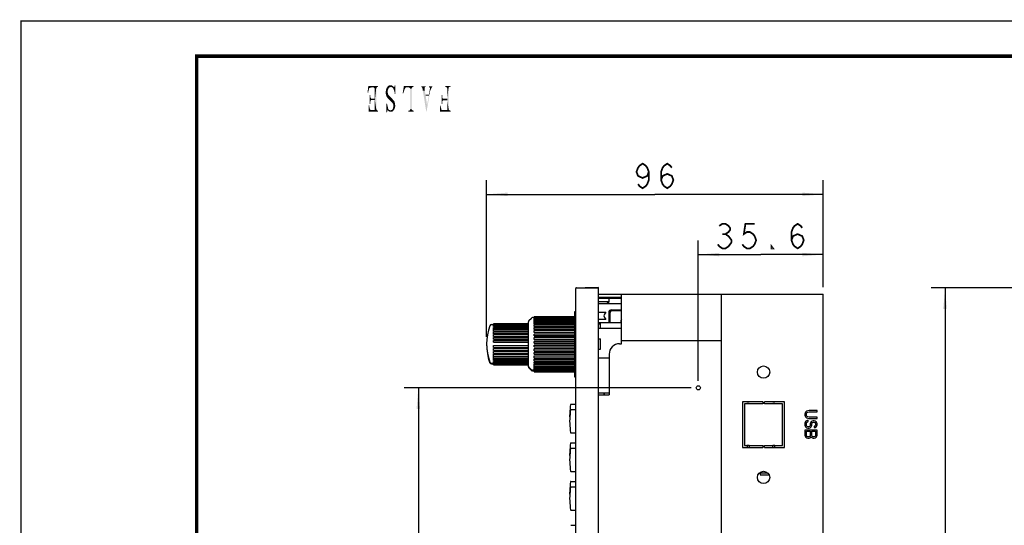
# Model space of a CAD drawing. Header units: millimetres. Extents: x 0 to 840, y 0 to 594.
# Tile 9 of 30: x 0 to 280, y 450 to 594. Entities that reach past the tile are written whole.
import ezdxf

# ---------------------------------------------------------------- set-up
doc = ezdxf.new("R2010")
doc.units = ezdxf.units.MM
doc.header["$LTSCALE"] = 46.2
doc.layers.get('0').update_dxf_attribs({"linetype": 'CONTINUOUS'})
for name, color, linetype in [('123GDU1040旋钮DXF_CONTINUOUS_LINE', 7, 'CONTINUOUS'), ('123GDU1040面板DXF_CONTINUOUS_LINE', 7, 'CONTINUOUS'), ('123GDU1040面板总_DXF_DIMENSION', 7, 'CONTINUOUS'), ('123按键修_DXF_CONTINUOUS_LINE', 7, 'CONTINUOUS'), ('EC11EBB24C03DXF_CONTINUOUS_LINE', 7, 'CONTINUOUS'), ('GDU1040-01-01_DXF_DIMENSION', 7, 'CONTINUOUS'), ('GDU1040-01-0DXF_CONTINUOUS_LINE', 7, 'CONTINUOUS'), ('GDU1040-22_DXF_FORMAT', 7, 'CONTINUOUS')]:
    doc.layers.add(name, color=color, linetype=linetype)
doc.dimstyles.new('DIMSTYLE_1', dxfattribs={"dimtxt": 7, "dimasz": 6, "dimexe": 2, "dimexo": 1, "dimgap": 0.875, "dimtad": 1, "dimdsep": 46, "dimtxsty": 'STANDARD', "dimblk": '_FILLED', "dimblk1": '_FILLED', "dimblk2": '_FILLED', "dimcen": 0.09, "dimadec": 0, "dimazin": 0, "dimtp": 0.2, "dimtm": 0.2, "dimtfac": 1, "dimtofl": 0, "dimtmove": 0, "dimatfit": 3, "dimldrblk": '_FILLED', "dimfxl": 1, "dimtolj": 1, "dimarcsym": 0})
doc.dimstyles.new('DIMSTYLE_2', dxfattribs={"dimtxt": 7, "dimasz": 6, "dimexe": 2, "dimexo": 1, "dimgap": 0.875, "dimtad": 1, "dimdec": 0, "dimdsep": 46, "dimtxsty": 'STANDARD', "dimblk": '_FILLED', "dimblk1": '_FILLED', "dimblk2": '_FILLED', "dimcen": 0.09, "dimadec": 0, "dimazin": 0, "dimtp": 0.15, "dimtm": 0.15, "dimtfac": 1, "dimtdec": 0, "dimtofl": 0, "dimtmove": 0, "dimatfit": 3, "dimldrblk": '_FILLED', "dimfxl": 1, "dimtolj": 1, "dimarcsym": 0})
doc.dimstyles.new('DIMSTYLE_3', dxfattribs={"dimtxt": 7, "dimasz": 6, "dimexe": 2, "dimexo": 1, "dimgap": 0.875, "dimtad": 1, "dimdsep": 46, "dimtxsty": 'STANDARD', "dimblk": '_FILLED', "dimblk1": '_FILLED', "dimblk2": '_FILLED', "dimcen": 0.09, "dimadec": 0, "dimazin": 0, "dimtp": 0.15, "dimtm": 0.15, "dimtfac": 1, "dimtofl": 0, "dimtmove": 0, "dimatfit": 3, "dimldrblk": '_FILLED', "dimfxl": 1, "dimtolj": 1, "dimarcsym": 0})

# ---------------------------------------------------------------- blocks, each defined once
blk = doc.blocks.new('_FILLED')
at = {"color": 0, "linetype": 'BYBLOCK'}
blk.add_solid([(0, 0), (-1, 0.083), (-1, -0.083)], dxfattribs=at)
blk = doc.blocks.new('*D1')
at = {"layer": 'GDU1040-01-01_DXF_DIMENSION', "color": 1, "linetype": 'CONTINUOUS'}
for p, q in [((132.62, 504.06), (132.62, 548.66)), ((228.52, 518.21), (228.52, 548.66)), ((132.62, 544.66), (180.57, 544.66)), ((228.52, 544.66), (180.57, 544.66))]:
    blk.add_line(p, q, dxfattribs=at)
at = {"layer": 'GDU1040-01-01_DXF_DIMENSION', "color": 1, "linetype": 'CONTINUOUS', "xscale": 6, "yscale": 6, "zscale": 6, "rotation": 180}
blk.add_blockref('_FILLED', (132.62, 544.66), dxfattribs=at)
at = {"layer": 'GDU1040-01-01_DXF_DIMENSION', "color": 1, "linetype": 'CONTINUOUS', "xscale": 6, "yscale": 6, "zscale": 6}
blk.add_blockref('_FILLED', (228.52, 544.66), dxfattribs=at)
blk = doc.blocks.new('*D2')
at = {"layer": 'GDU1040-01-01_DXF_DIMENSION', "color": 1, "linetype": 'CONTINUOUS'}
for p, q in [((192.92, 491.56), (192.92, 531.52)), ((228.52, 518.21), (228.52, 531.52)), ((192.92, 527.52), (210.72, 527.52)), ((228.52, 527.52), (210.72, 527.52))]:
    blk.add_line(p, q, dxfattribs=at)
at = {"layer": 'GDU1040-01-01_DXF_DIMENSION', "color": 1, "linetype": 'CONTINUOUS', "xscale": 6, "yscale": 6, "zscale": 6, "rotation": 180}
blk.add_blockref('_FILLED', (192.92, 527.52), dxfattribs=at)
at = {"layer": 'GDU1040-01-01_DXF_DIMENSION', "color": 1, "linetype": 'CONTINUOUS', "xscale": 6, "yscale": 6, "zscale": 6}
blk.add_blockref('_FILLED', (228.52, 527.52), dxfattribs=at)
blk = doc.blocks.new('*D5')
at = {"layer": '123GDU1040面板总_DXF_DIMENSION', "color": 1, "linetype": 'CONTINUOUS'}
for p, q in [((311.75, 518.06), (259.23, 518.06)), ((263.23, 518.06), (263.23, 422.06)), ((263.23, 326.06), (263.23, 422.06)), ((311.75, 326.06), (259.23, 326.06))]:
    blk.add_line(p, q, dxfattribs=at)
at = {"layer": '123GDU1040面板总_DXF_DIMENSION', "color": 1, "linetype": 'CONTINUOUS', "xscale": 6, "yscale": 6, "zscale": 6}
for p, rotation in [((263.23, 518.06), 90), ((263.23, 326.06), 270)]:
    blk.add_blockref('_FILLED', p, dxfattribs=dict(at, rotation=rotation))
blk = doc.blocks.new('*D6')
at = {"layer": 'GDU1040-01-01_DXF_DIMENSION', "color": 1, "linetype": 'CONTINUOUS'}
for p, q in [((190.92, 489.56), (109.17, 489.56)), ((113.17, 489.56), (113.17, 422.56)), ((113.17, 355.56), (113.17, 422.56)), ((190.92, 355.56), (109.17, 355.56))]:
    blk.add_line(p, q, dxfattribs=at)
at = {"layer": 'GDU1040-01-01_DXF_DIMENSION', "color": 1, "linetype": 'CONTINUOUS', "xscale": 6, "yscale": 6, "zscale": 6}
for p, rotation in [((113.17, 489.56), 90), ((113.17, 355.56), 270)]:
    blk.add_blockref('_FILLED', p, dxfattribs=dict(at, rotation=rotation))

msp = doc.modelspace()

# ---------------------------------------------------------------- linework, layer by layer
at = {"color": 1, "linetype": 'CONTINUOUS'}
for points in [[(99.163, 574.815), (98.689, 573.689), (98.926, 575.526)], [(98.926, 575.526), (101.711, 575.526), (99.519, 575.052)], [(98.926, 575.526), (99.519, 575.052), (99.4, 574.993)], [(98.926, 575.526), (99.4, 574.993), (99.282, 574.933)], [(98.926, 575.526), (99.282, 574.933), (99.163, 574.815)], [(101.711, 575.526), (99.874, 575.111), (99.519, 575.052)], [(99.519, 575.052), (99.874, 575.111), (99.697, 575.052)], [(101.711, 575.526), (101.593, 575.289), (99.874, 575.111)], [(101.593, 575.289), (101.415, 575.17), (99.874, 575.111)], [(100.111, 575.111), (99.874, 575.111), (101.415, 575.17)], [(100.349, 575.111), (100.111, 575.111), (101.415, 575.17)], [(100.467, 575.111), (100.349, 575.111), (101.415, 575.17)], [(100.467, 575.111), (101.415, 575.17), (101.297, 575.052)], [(101.297, 575.052), (100.586, 574.993), (100.467, 575.111)], [(100.704, 574.874), (100.586, 574.993), (101.297, 575.052)], [(100.704, 574.874), (101.297, 575.052), (101.178, 574.874)], [(101.593, 575.289), (101.711, 575.526), (101.711, 575.289)], [(104.971, 575.111), (104.793, 574.993), (104.082, 574.815)], [(104.971, 575.111), (104.082, 574.815), (104.26, 575.111)], [(106.037, 575.407), (105.386, 575.23), (104.26, 575.111)], [(106.037, 575.407), (104.26, 575.111), (104.437, 575.407)], [(105.386, 575.23), (105.149, 575.17), (104.26, 575.111)], [(104.26, 575.111), (105.149, 575.17), (104.971, 575.111)], [(105.8, 575.526), (104.437, 575.407), (104.615, 575.585)], [(104.437, 575.407), (105.8, 575.526), (106.037, 575.407)], [(105.504, 575.704), (105.682, 575.644), (104.615, 575.585)], [(105.267, 575.704), (105.504, 575.704), (104.615, 575.585)], [(105.089, 575.704), (105.267, 575.704), (104.615, 575.585)], [(105.089, 575.704), (104.615, 575.585), (104.852, 575.704)], [(104.615, 575.585), (105.682, 575.644), (105.8, 575.526)], [(105.386, 575.23), (106.037, 575.407), (106.215, 575.23)], [(106.215, 575.23), (105.623, 575.17), (105.386, 575.23)], [(106.215, 575.23), (106.274, 575.23), (105.623, 575.17)], [(105.8, 575.052), (105.623, 575.17), (106.274, 575.23)], [(105.978, 574.874), (105.8, 575.052), (106.274, 575.23)], [(105.978, 574.874), (106.274, 575.23), (106.334, 575.289)], [(106.097, 574.637), (105.978, 574.874), (106.334, 575.289)], [(106.097, 574.637), (106.334, 575.289), (106.571, 575.704)], [(106.215, 574.341), (106.097, 574.637), (106.571, 575.704)], [(106.334, 574.044), (106.215, 574.341), (106.571, 575.704)], [(106.334, 575.289), (106.393, 575.467), (106.571, 575.704)], [(106.393, 573.689), (106.334, 574.044), (106.571, 575.704)], [(106.393, 573.274), (106.393, 573.689), (106.571, 575.704)], [(106.393, 573.274), (106.571, 575.704), (106.571, 573.274)], [(106.571, 575.704), (106.393, 575.467), (106.393, 575.704)], [(109.474, 574.993), (108.704, 573.452), (109.06, 575.526)], [(109.06, 575.526), (111.845, 575.526), (109.652, 575.111)], [(109.06, 575.526), (109.652, 575.111), (109.474, 574.993)], [(109.652, 575.111), (109.593, 575.052), (109.474, 574.993)], [(111.845, 575.526), (111.667, 575.289), (109.652, 575.111)], [(111.667, 575.289), (111.489, 575.17), (109.652, 575.111)], [(110.245, 575.111), (109.652, 575.111), (111.489, 575.17)], [(110.482, 575.111), (110.245, 575.111), (111.489, 575.17)], [(110.482, 575.111), (111.489, 575.17), (111.371, 575.052)], [(111.371, 575.052), (110.66, 574.993), (110.482, 575.111)], [(110.837, 574.874), (110.66, 574.993), (111.371, 575.052)], [(110.837, 574.874), (111.371, 575.052), (111.311, 574.874)], [(111.667, 575.289), (111.845, 575.526), (111.845, 575.289)], [(113.978, 575.23), (115.223, 575.467), (115.223, 575.23)], [(115.223, 575.467), (113.978, 575.23), (113.978, 575.467)], [(115.223, 575.23), (114.156, 575.17), (113.978, 575.23)], [(114.156, 575.17), (115.223, 575.23), (115.045, 575.17)], [(115.045, 575.17), (114.274, 575.052), (114.156, 575.17)], [(115.045, 575.17), (114.986, 575.111), (114.274, 575.052)], [(114.274, 574.993), (114.274, 575.052), (114.986, 575.111)], [(114.274, 574.993), (114.986, 575.111), (114.986, 574.993)], [(116.171, 575.23), (117.119, 575.467), (117.119, 575.23)], [(117.119, 575.467), (116.171, 575.23), (116.171, 575.467)], [(117.119, 575.23), (116.349, 575.111), (116.171, 575.23)], [(116.349, 575.111), (117.119, 575.23), (117, 575.111)], [(117, 575.111), (116.467, 574.993), (116.349, 575.111)], [(116.467, 574.993), (117, 575.111), (116.882, 574.933)], [(122.156, 575.289), (120.852, 575.289), (122.334, 575.526)], [(122.334, 575.526), (120.852, 575.289), (120.852, 575.526)], [(122.156, 575.289), (121.03, 575.23), (120.852, 575.289)], [(121.03, 575.23), (122.156, 575.289), (122.037, 575.23)], [(122.037, 575.23), (121.208, 575.17), (121.03, 575.23)], [(121.208, 575.17), (122.037, 575.23), (121.919, 575.17)], [(121.919, 575.17), (121.326, 575.052), (121.208, 575.17)], [(121.326, 575.052), (121.919, 575.17), (121.8, 575.052)], [(121.8, 575.052), (121.386, 574.874), (121.326, 575.052)], [(121.386, 571.911), (121.386, 574.874), (121.8, 575.052)], [(121.386, 571.437), (121.386, 571.911), (121.8, 575.052)], [(121.386, 571.437), (121.8, 575.052), (121.8, 569.007)], [(122.156, 575.289), (122.334, 575.526), (122.334, 575.289)], [(99.163, 574.815), (99.104, 574.578), (98.689, 573.689)], [(99.104, 574.578), (99.045, 574.341), (98.689, 573.689)], [(99.045, 574.341), (98.926, 573.985), (98.689, 573.689)], [(98.689, 573.689), (98.926, 573.985), (98.867, 573.57)], [(99.282, 574.933), (99.223, 574.874), (99.163, 574.815)], [(99.46, 572.978), (99.46, 572.622), (99.282, 570.37)], [(99.46, 572.978), (99.282, 570.37), (99.282, 572.978)], [(99.46, 572.622), (99.519, 572.326), (99.282, 570.37)], [(99.519, 572.326), (99.637, 572.089), (99.282, 570.37)], [(101.178, 574.874), (100.763, 574.696), (100.704, 574.874)], [(100.763, 571.911), (100.763, 574.696), (101.178, 574.874)], [(100.763, 571.496), (100.763, 571.911), (101.178, 574.874)], [(100.763, 571.496), (101.178, 574.874), (101.178, 569.007)], [(104.497, 574.341), (103.904, 574.104), (103.963, 574.459)], [(103.904, 574.104), (104.497, 574.341), (104.437, 574.104)], [(104.437, 574.104), (104.437, 573.748), (103.904, 573.689)], [(104.437, 574.104), (103.904, 573.689), (103.904, 574.104)], [(103.904, 573.689), (104.437, 573.748), (104.497, 573.452)], [(104.497, 573.452), (103.904, 573.274), (103.904, 573.689)], [(103.904, 573.274), (104.497, 573.452), (104.556, 573.156)], [(104.556, 573.156), (103.963, 572.919), (103.904, 573.274)], [(104.674, 574.815), (104.556, 574.578), (103.963, 574.459)], [(104.674, 574.815), (103.963, 574.459), (104.082, 574.815)], [(103.963, 574.459), (104.556, 574.578), (104.497, 574.341)], [(103.963, 572.919), (104.556, 573.156), (104.674, 572.919)], [(104.674, 572.919), (104.082, 572.622), (103.963, 572.919)], [(104.082, 574.815), (104.793, 574.993), (104.674, 574.815)], [(104.674, 572.919), (104.911, 572.681), (104.082, 572.622)], [(104.2, 572.385), (104.082, 572.622), (104.911, 572.681)], [(104.2, 572.385), (104.911, 572.681), (105.326, 572.267)], [(105.326, 572.267), (104.497, 571.97), (104.2, 572.385)], [(104.497, 571.97), (105.326, 572.267), (105.682, 571.911)], [(109.474, 574.993), (109.178, 574.4), (108.704, 573.452)], [(109.178, 574.4), (109.119, 574.163), (108.704, 573.452)], [(109.119, 574.163), (109, 573.807), (108.704, 573.452)], [(108.704, 573.452), (109, 573.807), (108.882, 573.452)], [(109.474, 574.993), (109.297, 574.637), (109.178, 574.4)], [(109.474, 574.993), (109.415, 574.815), (109.297, 574.637)], [(111.311, 574.874), (110.897, 574.637), (110.837, 574.874)], [(110.897, 568.948), (110.897, 574.637), (111.311, 574.874)], [(110.897, 568.948), (111.311, 574.874), (111.311, 568.889)], [(114.986, 574.993), (114.334, 574.815), (114.274, 574.993)], [(114.334, 574.815), (114.986, 574.993), (114.986, 574.815)], [(114.986, 574.815), (114.393, 574.578), (114.334, 574.815)], [(114.393, 574.578), (114.986, 574.815), (114.986, 574.519)], [(114.986, 574.519), (114.452, 574.222), (114.393, 574.578)], [(114.452, 574.222), (114.986, 574.519), (115.045, 574.163)], [(115.045, 574.163), (115.46, 568), (114.452, 574.222)], [(115.045, 574.163), (115.104, 573.926), (115.104, 573.689)], [(115.045, 574.163), (115.104, 573.689), (115.46, 568)], [(115.104, 573.689), (115.163, 573.393), (115.46, 568)], [(115.163, 573.393), (115.223, 573.096), (115.46, 568)], [(115.223, 573.096), (116.171, 573.096), (115.282, 572.741)], [(115.223, 573.096), (115.282, 572.741), (115.46, 568)], [(116.171, 572.741), (115.282, 572.741), (116.171, 573.096)], [(115.282, 572.741), (115.637, 570.074), (115.46, 568)], [(115.637, 570.074), (116.586, 574.222), (115.46, 568)], [(115.637, 570.074), (116.171, 572.741), (116.586, 574.222)], [(116.586, 574.222), (116.171, 573.096), (116.467, 574.637)], [(116.171, 572.741), (116.171, 573.096), (116.586, 574.222)], [(116.882, 574.933), (116.467, 574.815), (116.467, 574.993)], [(116.467, 574.637), (116.467, 574.815), (116.882, 574.933)], [(116.467, 574.637), (116.882, 574.933), (116.763, 574.637)], [(116.467, 574.637), (116.763, 574.637), (116.586, 574.222)], [(119.963, 572.978), (119.963, 572.563), (119.786, 570.43)], [(119.963, 572.978), (119.786, 570.43), (119.786, 572.978)], [(119.963, 572.563), (120.023, 572.267), (119.786, 570.43)], [(120.023, 572.267), (120.082, 572.03), (119.786, 570.43)], [(99.163, 570.015), (99.045, 568.237), (98.986, 570.015)], [(99.163, 570.015), (99.223, 569.778), (99.045, 568.237)], [(99.223, 569.778), (99.223, 569.541), (99.045, 568.237)], [(99.223, 569.541), (99.282, 569.304), (99.045, 568.237)], [(99.637, 572.089), (99.697, 571.911), (99.282, 570.37)], [(99.697, 571.911), (99.578, 571.319), (99.282, 570.37)], [(99.578, 571.319), (99.519, 571.081), (99.282, 570.37)], [(99.519, 571.081), (99.46, 570.785), (99.282, 570.37)], [(99.282, 570.37), (99.46, 570.785), (99.46, 570.37)], [(99.697, 571.911), (99.697, 571.496), (99.578, 571.319)], [(100.586, 571.911), (100.763, 571.911), (99.697, 571.496)], [(100.349, 571.911), (100.586, 571.911), (99.697, 571.496)], [(100.052, 571.911), (100.349, 571.911), (99.697, 571.496)], [(99.697, 571.911), (100.052, 571.911), (99.697, 571.496)], [(99.874, 571.496), (99.697, 571.496), (100.763, 571.911)], [(100.171, 571.496), (99.874, 571.496), (100.763, 571.911)], [(100.408, 571.496), (100.171, 571.496), (100.763, 571.911)], [(100.763, 571.496), (100.408, 571.496), (100.763, 571.911)], [(101.178, 569.007), (100.763, 568.652), (100.763, 571.496)], [(104.26, 570.489), (104.319, 570.193), (104.082, 568.059)], [(104.26, 570.489), (104.082, 568.059), (104.082, 570.489)], [(104.319, 570.193), (104.378, 569.956), (104.082, 568.059)], [(104.378, 569.956), (104.437, 569.719), (104.082, 568.059)], [(104.437, 569.719), (104.497, 569.481), (104.082, 568.059)], [(104.497, 569.481), (104.497, 569.304), (104.082, 568.059)], [(105.682, 571.911), (104.793, 571.674), (104.497, 571.97)], [(104.911, 571.556), (104.793, 571.674), (105.682, 571.911)], [(105.089, 571.378), (104.911, 571.556), (105.682, 571.911)], [(105.089, 571.378), (105.682, 571.911), (106.274, 571.259)], [(106.274, 571.259), (105.326, 571.2), (105.089, 571.378)], [(105.326, 571.2), (106.274, 571.259), (106.393, 571.022)], [(106.393, 571.022), (105.563, 570.963), (105.326, 571.2)], [(105.563, 570.963), (106.393, 571.022), (106.452, 570.785)], [(106.452, 570.785), (105.8, 570.726), (105.563, 570.963)], [(105.919, 570.43), (105.8, 570.726), (106.452, 570.785)], [(105.919, 570.43), (106.452, 570.785), (106.511, 570.43)], [(106.511, 570.43), (106.037, 570.193), (105.919, 570.43)], [(105.978, 569.363), (106.037, 569.6), (106.571, 569.659)], [(105.978, 569.363), (106.571, 569.659), (106.511, 569.304)], [(106.037, 570.193), (106.511, 570.43), (106.571, 570.074)], [(106.571, 570.074), (106.037, 569.896), (106.037, 570.193)], [(106.037, 569.896), (106.571, 570.074), (106.571, 569.659)], [(106.571, 569.659), (106.037, 569.6), (106.037, 569.896)], [(119.489, 569.956), (119.549, 569.541), (119.311, 568.237)], [(119.489, 569.956), (119.311, 568.237), (119.311, 569.956)], [(119.549, 569.541), (119.667, 569.185), (119.311, 568.237)], [(120.082, 572.03), (120.141, 571.911), (119.786, 570.43)], [(120.141, 571.911), (120.023, 571.141), (119.786, 570.43)], [(120.023, 571.141), (119.963, 570.785), (119.786, 570.43)], [(119.786, 570.43), (119.963, 570.785), (119.963, 570.43)], [(120.141, 571.911), (120.082, 571.319), (120.023, 571.141)], [(120.141, 571.911), (120.2, 571.437), (120.082, 571.319)], [(120.141, 571.911), (121.386, 571.911), (120.2, 571.437)], [(121.386, 571.437), (120.2, 571.437), (121.386, 571.911)], [(121.8, 569.007), (121.386, 568.652), (121.386, 571.437)], [(99.282, 569.304), (99.341, 569.126), (99.045, 568.237)], [(99.341, 569.126), (99.4, 568.948), (99.045, 568.237)], [(99.4, 568.948), (99.46, 568.83), (99.045, 568.237)], [(99.46, 568.83), (99.519, 568.77), (99.045, 568.237)], [(99.519, 568.77), (99.578, 568.652), (99.045, 568.237)], [(100.763, 568.652), (101.415, 568.593), (99.045, 568.237)], [(99.578, 568.652), (100.763, 568.652), (99.045, 568.237)], [(101.415, 568.593), (101.534, 568.533), (99.045, 568.237)], [(101.534, 568.533), (101.711, 568.474), (99.045, 568.237)], [(99.045, 568.237), (101.711, 568.474), (101.711, 568.237)], [(101.178, 569.007), (101.297, 568.77), (100.763, 568.652)], [(100.763, 568.652), (101.297, 568.77), (101.415, 568.593)], [(104.497, 569.304), (104.556, 569.126), (104.082, 568.059)], [(104.556, 569.126), (104.319, 568.533), (104.082, 568.059)], [(104.319, 568.533), (104.319, 568.356), (104.082, 568.059)], [(104.082, 568.059), (104.319, 568.356), (104.26, 568.059)], [(104.556, 569.126), (104.615, 569.007), (104.319, 568.533)], [(104.615, 569.007), (104.615, 568.948), (104.319, 568.533)], [(104.615, 568.948), (104.378, 568.593), (104.319, 568.533)], [(104.615, 568.948), (104.734, 568.83), (104.378, 568.593)], [(104.734, 568.83), (104.852, 568.711), (104.378, 568.593)], [(104.852, 568.711), (105.03, 568.652), (104.378, 568.593)], [(104.497, 568.593), (104.378, 568.593), (105.03, 568.652)], [(104.497, 568.593), (105.03, 568.652), (105.208, 568.593)], [(105.208, 568.593), (104.615, 568.415), (104.497, 568.593)], [(105.208, 568.593), (106.037, 568.474), (104.615, 568.415)], [(104.793, 568.296), (104.615, 568.415), (106.037, 568.474)], [(104.793, 568.296), (106.037, 568.474), (105.86, 568.296)], [(105.86, 568.296), (104.911, 568.237), (104.793, 568.296)], [(104.911, 568.237), (105.86, 568.296), (105.682, 568.237)], [(105.682, 568.237), (105.089, 568.178), (104.911, 568.237)], [(105.267, 568.178), (105.089, 568.178), (105.682, 568.237)], [(105.208, 568.593), (105.386, 568.652), (106.215, 568.711)], [(105.208, 568.593), (106.215, 568.711), (106.037, 568.474)], [(105.267, 568.178), (105.682, 568.237), (105.445, 568.178)], [(106.215, 568.711), (105.386, 568.652), (105.563, 568.711)], [(106.215, 568.711), (105.563, 568.711), (105.741, 568.77)], [(105.741, 568.77), (105.86, 568.948), (106.393, 569.007)], [(105.741, 568.77), (106.393, 569.007), (106.215, 568.711)], [(106.393, 569.007), (105.86, 568.948), (105.919, 569.126)], [(106.511, 569.304), (105.919, 569.126), (105.978, 569.363)], [(105.919, 569.126), (106.511, 569.304), (106.393, 569.007)], [(110.363, 568.474), (111.667, 568.533), (111.845, 568.474)], [(111.667, 568.533), (110.363, 568.474), (110.541, 568.533)], [(110.363, 568.237), (111.845, 568.474), (111.845, 568.237)], [(111.845, 568.474), (110.363, 568.237), (110.363, 568.474)], [(110.541, 568.533), (111.489, 568.593), (111.667, 568.533)], [(111.489, 568.593), (110.541, 568.533), (110.719, 568.593)], [(111.371, 568.711), (110.719, 568.593), (110.837, 568.77)], [(110.719, 568.593), (111.371, 568.711), (111.489, 568.593)], [(111.311, 568.889), (110.837, 568.77), (110.897, 568.948)], [(110.837, 568.77), (111.311, 568.889), (111.371, 568.711)], [(119.667, 569.185), (119.726, 568.889), (119.311, 568.237)], [(119.726, 568.889), (119.845, 568.652), (119.311, 568.237)], [(121.978, 568.652), (122.156, 568.533), (119.311, 568.237)], [(121.386, 568.652), (121.978, 568.652), (119.311, 568.237)], [(119.845, 568.652), (121.386, 568.652), (119.311, 568.237)], [(122.156, 568.533), (122.334, 568.474), (119.311, 568.237)], [(119.311, 568.237), (122.334, 568.474), (122.334, 568.237)], [(121.8, 569.007), (121.86, 568.77), (121.386, 568.652)], [(121.386, 568.652), (121.86, 568.77), (121.978, 568.652)]]:
    msp.add_solid(points, dxfattribs=at)
at = {"layer": '123GDU1040旋钮DXF_CONTINUOUS_LINE', "color": 7, "linetype": 'CONTINUOUS'}
for p, q in [((134.624, 507.044), (134.624, 507.811)), ((144.524, 507.811), (134.624, 507.811)), ((134.624, 507.771), (144.524, 507.771)), ((144.524, 495.772), (144.524, 508.357)), ((144.671, 508.711), (145.378, 509.418)), ((146.124, 509.564), (145.731, 509.564)), ((146.124, 508.893), (146.124, 509.814)), ((146.124, 509.814), (157.624, 509.814)), ((157.624, 509.789), (146.124, 509.789)), ((146.124, 509.732), (157.624, 509.732)), ((157.624, 509.626), (146.124, 509.626)), ((146.124, 509.5), (157.624, 509.5)), ((157.624, 509.315), (146.124, 509.315)), ((146.124, 509.124), (157.624, 509.124)), ((157.624, 508.893), (146.124, 508.893)), ((146.124, 508.395), (146.124, 508.864)), ((157.624, 508.864), (146.124, 508.864)), ((146.124, 508.61), (157.624, 508.61)), ((157.624, 508.395), (146.124, 508.395)), ((146.124, 507.773), (146.124, 508.28)), ((157.624, 508.28), (146.124, 508.28)), ((146.124, 507.969), (157.624, 507.969)), ((157.624, 507.773), (146.124, 507.773)), ((133.975, 507.564), (134.624, 507.564)), ((144.524, 507.708), (134.624, 507.708)), ((134.624, 507.591), (144.524, 507.591)), ((144.524, 507.467), (134.624, 507.467)), ((134.624, 507.275), (144.524, 507.275)), ((144.524, 507.044), (134.624, 507.044)), ((134.624, 506.27), (134.624, 506.773)), ((144.524, 506.773), (134.624, 506.773)), ((134.624, 506.468), (144.524, 506.468)), ((144.524, 506.27), (134.624, 506.27)), ((134.624, 505.664), (134.624, 506.199)), ((144.524, 506.199), (134.624, 506.199)), ((134.624, 505.836), (144.524, 505.836)), ((144.524, 505.664), (134.624, 505.664)), ((134.624, 504.969), (134.624, 505.522)), ((144.524, 505.522), (134.624, 505.522)), ((134.624, 505.11), (144.524, 505.11)), ((144.524, 504.969), (134.624, 504.969)), ((146.124, 507.041), (146.124, 507.576)), ((157.624, 507.576), (146.124, 507.576)), ((146.124, 507.213), (157.624, 507.213)), ((157.624, 507.041), (146.124, 507.041)), ((146.124, 506.211), (146.124, 506.764)), ((157.624, 506.764), (146.124, 506.764)), ((146.124, 506.356), (157.624, 506.356)), ((157.624, 506.211), (146.124, 506.211)), ((146.124, 505.301), (146.124, 505.86)), ((157.624, 505.86), (146.124, 505.86)), ((146.124, 505.417), (157.624, 505.417)), ((157.624, 505.301), (146.124, 505.301)), ((134.624, 504.202), (134.624, 504.761)), ((144.524, 504.761), (134.624, 504.761)), ((134.624, 504.31), (144.524, 504.31)), ((144.524, 504.202), (134.624, 504.202)), ((134.624, 503.383), (134.624, 503.934)), ((144.524, 503.934), (134.624, 503.934)), ((134.624, 503.454), (144.524, 503.454)), ((144.524, 503.383), (134.624, 503.383)), ((134.624, 502.532), (134.624, 503.06)), ((144.524, 503.06), (134.624, 503.06)), ((134.624, 502.564), (144.524, 502.564)), ((144.524, 502.532), (134.624, 502.532)), ((146.124, 504.328), (146.124, 504.883)), ((157.624, 504.883), (146.124, 504.883)), ((146.124, 504.412), (157.624, 504.412)), ((157.624, 504.328), (146.124, 504.328)), ((146.124, 503.311), (146.124, 503.851)), ((157.624, 503.851), (146.124, 503.851)), ((146.124, 503.361), (157.624, 503.361)), ((157.624, 503.311), (146.124, 503.311)), ((146.124, 502.27), (146.124, 502.784)), ((157.624, 502.784), (146.124, 502.784)), ((146.124, 502.285), (157.624, 502.285)), ((157.624, 502.27), (146.124, 502.27)), ((134.624, 501.065), (134.624, 501.593)), ((134.624, 501.593), (144.524, 501.593)), ((144.524, 501.56), (134.624, 501.56)), ((134.624, 501.065), (144.524, 501.065)), ((134.624, 500.191), (134.624, 500.742)), ((134.624, 500.742), (144.524, 500.742)), ((144.524, 500.67), (134.624, 500.67)), ((134.624, 500.191), (144.524, 500.191)), ((134.624, 499.364), (134.624, 499.923)), ((134.624, 499.923), (144.524, 499.923)), ((144.524, 499.815), (134.624, 499.815)), ((134.624, 499.364), (144.524, 499.364)), ((146.124, 501.204), (146.124, 501.723)), ((146.124, 501.723), (157.624, 501.723)), ((157.624, 501.703), (146.124, 501.703)), ((146.124, 501.204), (157.624, 501.204)), ((146.124, 500.141), (146.124, 500.683)), ((146.124, 500.683), (157.624, 500.683)), ((157.624, 500.629), (146.124, 500.629)), ((146.124, 500.141), (157.624, 500.141)), ((146.124, 499.115), (146.124, 499.671)), ((146.124, 499.671), (157.624, 499.671)), ((157.624, 499.583), (146.124, 499.583)), ((133.975, 496.564), (134.624, 496.564)), ((134.624, 498.603), (134.624, 499.157)), ((134.624, 499.157), (144.524, 499.157)), ((144.524, 499.015), (134.624, 499.015)), ((134.624, 498.603), (144.524, 498.603)), ((134.624, 497.927), (134.624, 498.462)), ((134.624, 498.462), (144.524, 498.462)), ((144.524, 498.29), (134.624, 498.29)), ((134.624, 497.927), (144.524, 497.927)), ((134.624, 497.354), (134.624, 497.856)), ((134.624, 497.856), (144.524, 497.856)), ((144.524, 497.658), (134.624, 497.658)), ((134.624, 497.354), (144.524, 497.354)), ((134.624, 496.318), (134.624, 497.083)), ((134.624, 497.083), (144.524, 497.083)), ((144.524, 496.852), (134.624, 496.852)), ((134.624, 496.661), (144.524, 496.661)), ((144.524, 496.536), (134.624, 496.536)), ((146.124, 499.115), (157.624, 499.115)), ((146.124, 498.146), (146.124, 498.705)), ((146.124, 498.705), (157.624, 498.705)), ((157.624, 498.585), (146.124, 498.585)), ((146.124, 498.146), (157.624, 498.146)), ((146.124, 497.254), (146.124, 497.804)), ((146.124, 497.804), (157.624, 497.804)), ((157.624, 497.655), (146.124, 497.655)), ((146.124, 497.254), (157.624, 497.254)), ((146.124, 496.455), (146.124, 496.987)), ((146.124, 496.987), (157.624, 496.987)), ((157.624, 496.811), (146.124, 496.811)), ((133.975, 496.364), (134.624, 496.364)), ((134.624, 496.42), (144.524, 496.42)), ((144.524, 496.357), (134.624, 496.357)), ((134.624, 496.118), (134.624, 496.318)), ((134.624, 496.318), (144.524, 496.318)), ((134.624, 496.22), (144.524, 496.22)), ((144.524, 496.157), (134.624, 496.157)), ((134.624, 496.118), (144.524, 496.118)), ((144.524, 495.572), (144.524, 495.772)), ((144.671, 495.418), (145.378, 494.711)), ((144.671, 495.218), (145.378, 494.511)), ((146.124, 494.564), (145.731, 494.564)), ((146.124, 494.364), (145.731, 494.364)), ((146.124, 496.455), (157.624, 496.455)), ((146.124, 495.765), (146.124, 496.268)), ((146.124, 496.268), (157.624, 496.268)), ((157.624, 496.069), (146.124, 496.069)), ((146.124, 495.765), (157.624, 495.765)), ((146.124, 495.198), (146.124, 495.662)), ((146.124, 495.662), (157.624, 495.662)), ((157.624, 495.444), (146.124, 495.444)), ((146.124, 495.198), (157.624, 495.198)), ((146.124, 494.315), (146.124, 495.181)), ((146.124, 495.181), (157.624, 495.181)), ((157.624, 494.948), (146.124, 494.948)), ((146.124, 494.765), (157.624, 494.765)), ((157.624, 494.59), (146.124, 494.59)), ((146.124, 494.474), (157.624, 494.474)), ((157.624, 494.378), (146.124, 494.378)), ((146.124, 494.33), (157.624, 494.33)), ((146.124, 494.115), (146.124, 494.315)), ((157.624, 494.315), (146.124, 494.315)), ((146.124, 494.274), (157.624, 494.274)), ((157.624, 494.178), (146.124, 494.178)), ((146.124, 494.13), (157.624, 494.13)), ((157.624, 494.115), (146.124, 494.115))]:
    msp.add_line(p, q, dxfattribs=at)
for centre, radius, start, end in [((145.024, 508.357), 0.5, 135, 180), ((145.731, 509.064), 0.5, 90, 135), ((148.249, 502.064), 15.625, 160.696, 199.304), ((133.975, 507.064), 0.5, 90, 160.69611), ((148.232, 501.864), 15.608, 179.63197, 179.99998), ((148.249, 501.864), 15.625, 179.99997, 198.61003), ((148.257, 501.867), 15.633, 198.60966, 199.30332), ((133.975, 497.064), 0.5, 199.30389, 270), ((133.975, 496.864), 0.5, 199.30389, 270), ((145.024, 495.772), 0.5, 180, 225), ((145.024, 495.572), 0.5, 180, 225), ((145.731, 495.064), 0.5, 225, 270), ((145.731, 494.864), 0.5, 225, 270)]:
    msp.add_arc(centre, radius, start, end, dxfattribs=at)
at = {"layer": '123GDU1040面板DXF_CONTINUOUS_LINE', "color": 7, "linetype": 'CONTINUOUS'}
for p, q in [((158.024, 326.264), (158.024, 517.864)), ((158.224, 518.064), (160.732, 518.064)), ((164.524, 518.131), (160.724, 518.064)), ((160.777, 518.064), (161.055, 518.063)), ((161.055, 518.063), (161.083, 518.063)), ((161.083, 518.063), (161.575, 518.062)), ((161.575, 518.062), (163.677, 518.056)), ((163.677, 518.056), (164.524, 518.054)), ((164.524, 325.998), (164.524, 518.131)), ((164.524, 515.064), (171.024, 515.064)), ((167.524, 514.064), (164.524, 514.064)), ((164.524, 513.564), (171.024, 513.564)), ((166.774, 513.564), (167.524, 514.064)), ((167.524, 514.064), (167.524, 515.064)), ((157.624, 510.979), (157.624, 493.15)), ((164.524, 511.064), (166.608, 511.064)), ((166.608, 509.064), (164.524, 509.064)), ((164.524, 498.064), (167.524, 498.064)), ((157.624, 493.084), (157.624, 492.884)), ((167.524, 488.064), (164.524, 488.064))]:
    msp.add_line(p, q, dxfattribs=at)
for centre, radius, start, end in [((158.224, 517.864), 0.2, 90, 180), ((160.704, 503.672), 14.392, 89.71027, 89.88895), ((157.874, 511.044), 0.25, 90, 180), ((157.874, 511.544), 0.25, 270, 285.00149), ((157.874, 493.084), 0.25, 180.00767, 270), ((157.874, 492.884), 0.25, 180, 270), ((157.874, 492.584), 0.25, 74.99852, 90), ((157.874, 492.384), 0.25, 74.42373, 90)]:
    msp.add_arc(centre, radius, start, end, dxfattribs=at)
for centre, start_param, end_param in [((180.024, 510.064), 2.851841, 3.4313444), ((180.024, 488.064), -3.1415927, -2.998208)]:
    msp.add_ellipse(centre, major_axis=(14, 0), ratio=0.25, start_param=start_param, end_param=end_param, dxfattribs=at)
at = {"layer": '123按键修_DXF_CONTINUOUS_LINE', "color": 7, "linetype": 'CONTINUOUS'}
for p, q in [((156.658, 484.914), (158.024, 484.914)), ((156.658, 483.414), (158.024, 483.414)), ((156.658, 476.714), (158.024, 476.714)), ((156.658, 473.914), (158.024, 473.914)), ((156.658, 472.414), (158.024, 472.414)), ((156.658, 465.714), (158.024, 465.714)), ((156.658, 462.914), (158.024, 462.914)), ((156.658, 461.414), (158.024, 461.414)), ((156.658, 454.714), (158.024, 454.714)), ((156.658, 450.414), (158.024, 450.414))]:
    msp.add_line(p, q, dxfattribs=at)
for points in [[(156.56, 484.832), (156.46, 484.201), (156.379, 483.544), (156.321, 482.884), (156.286, 482.222), (156.274, 481.561), (156.286, 480.899), (156.291, 480.811)], [(156.56, 483.332), (156.46, 482.701), (156.379, 482.044), (156.321, 481.384), (156.286, 480.722), (156.274, 480.061), (156.286, 479.399), (156.321, 478.739), (156.379, 478.081), (156.46, 477.426), (156.56, 476.797)], [(156.658, 484.914), (156.655, 484.914), (156.643, 484.913), (156.63, 484.91), (156.618, 484.906), (156.606, 484.9), (156.595, 484.892), (156.585, 484.882), (156.576, 484.871), (156.568, 484.858), (156.563, 484.844), (156.56, 484.832)], [(156.658, 483.414), (156.655, 483.414), (156.643, 483.413), (156.63, 483.41), (156.618, 483.406), (156.606, 483.4), (156.595, 483.392), (156.585, 483.382), (156.576, 483.371), (156.568, 483.358), (156.563, 483.344), (156.56, 483.332)], [(156.56, 476.797), (156.563, 476.785), (156.568, 476.771), (156.576, 476.758), (156.585, 476.747), (156.595, 476.737), (156.606, 476.729), (156.618, 476.723), (156.63, 476.719), (156.643, 476.716), (156.655, 476.715), (156.658, 476.714)], [(156.56, 473.832), (156.46, 473.201), (156.379, 472.544), (156.321, 471.884), (156.286, 471.222), (156.274, 470.561), (156.286, 469.899), (156.291, 469.811)], [(156.56, 472.332), (156.46, 471.701), (156.379, 471.044), (156.321, 470.384), (156.286, 469.722), (156.274, 469.061), (156.286, 468.399), (156.321, 467.739), (156.379, 467.081), (156.46, 466.426), (156.56, 465.797)], [(156.658, 473.914), (156.655, 473.914), (156.643, 473.913), (156.63, 473.91), (156.618, 473.906), (156.606, 473.9), (156.595, 473.892), (156.585, 473.882), (156.576, 473.871), (156.568, 473.858), (156.563, 473.844), (156.56, 473.832)], [(156.658, 472.414), (156.655, 472.414), (156.643, 472.413), (156.63, 472.41), (156.618, 472.406), (156.606, 472.4), (156.595, 472.392), (156.585, 472.382), (156.576, 472.371), (156.568, 472.358), (156.563, 472.344), (156.56, 472.332)], [(156.56, 465.797), (156.563, 465.785), (156.568, 465.771), (156.576, 465.758), (156.585, 465.747), (156.595, 465.737), (156.606, 465.729), (156.618, 465.723), (156.63, 465.719), (156.643, 465.716), (156.655, 465.715), (156.658, 465.714)], [(156.658, 462.914), (156.655, 462.914), (156.643, 462.913), (156.63, 462.91), (156.618, 462.906), (156.606, 462.9), (156.595, 462.892), (156.585, 462.882), (156.576, 462.871), (156.568, 462.858), (156.563, 462.844), (156.56, 462.832)], [(156.56, 462.832), (156.46, 462.201), (156.379, 461.544), (156.321, 460.884), (156.286, 460.222), (156.274, 459.561), (156.286, 458.899), (156.291, 458.811)], [(156.56, 461.332), (156.46, 460.701), (156.379, 460.044), (156.321, 459.384), (156.286, 458.722), (156.274, 458.061), (156.286, 457.399), (156.321, 456.739), (156.379, 456.081), (156.46, 455.426), (156.56, 454.797)], [(156.658, 461.414), (156.655, 461.414), (156.643, 461.413), (156.63, 461.41), (156.618, 461.406), (156.606, 461.4), (156.595, 461.392), (156.585, 461.382), (156.576, 461.371), (156.568, 461.358), (156.563, 461.344), (156.56, 461.332)], [(156.56, 454.797), (156.563, 454.785), (156.568, 454.771), (156.576, 454.758), (156.585, 454.747), (156.595, 454.737), (156.606, 454.729), (156.618, 454.723), (156.63, 454.719), (156.643, 454.716), (156.655, 454.715), (156.658, 454.714)]]:
    msp.add_lwpolyline(points, dxfattribs=at)
at = {"layer": 'EC11EBB24C03DXF_CONTINUOUS_LINE', "color": 7, "linetype": 'CONTINUOUS'}
for p, q in [((167.424, 510.989), (167.424, 508.064)), ((167.574, 508.064), (167.574, 510.989)), ((167.574, 510.764), (167.724, 510.764)), ((167.724, 510.989), (167.724, 508.064)), ((168.224, 511.789), (171.024, 511.789)), ((171.024, 511.639), (168.224, 511.639)), ((171.024, 511.489), (168.224, 511.489)), ((171.024, 508.064), (164.524, 508.064)), ((164.524, 507.782), (165.024, 507.782)), ((165.024, 506.564), (165.024, 508.064)), ((167.724, 509.764), (167.574, 509.764)), ((167.724, 509.264), (167.574, 509.264)), ((170.824, 508.489), (170.824, 508.064)), ((170.974, 508.489), (170.974, 508.064)), ((164.524, 506.539), (171.024, 506.539)), ((165.024, 506.564), (171.024, 506.564)), ((165.024, 506.563), (165.024, 506.539)), ((166.324, 506.564), (166.324, 506.539)), ((164.524, 503.514), (165.094, 503.514)), ((165.094, 500.614), (165.094, 503.514)), ((164.524, 500.614), (165.094, 500.614))]:
    msp.add_line(p, q, dxfattribs=at)
for centre, radius, start, end in [((168.224, 510.989), 0.8, 90, 180), ((168.224, 510.989), 0.65, 90, 180), ((168.224, 510.989), 0.5, 90, 180), ((167.724, 509.024), 0.3, 180, 240), ((171.624, 508.489), 0.8, 138.72999, 180)]:
    msp.add_arc(centre, radius, start, end, dxfattribs=at)
at = {"layer": 'GDU1040-01-01_DXF_DIMENSION', "color": 1, "linetype": 'CONTINUOUS', "const_width": 0.5}
for points in [[(178.824, 551.073), (178.387, 549.906), (177.074, 549.323), (175.762, 549.906), (175.324, 551.073), (175.762, 552.24), (176.199, 552.823), (177.074, 553.406), (177.949, 552.823), (178.387, 552.24), (178.824, 551.073), (178.824, 548.74), (178.387, 547.573), (177.949, 546.99), (177.074, 546.406), (176.199, 546.99), (175.762, 547.573)], [(182.324, 548.74), (182.762, 549.906), (184.074, 550.49), (185.387, 549.906), (185.824, 548.74), (185.387, 547.573), (184.949, 546.99), (184.074, 546.406), (183.199, 546.99), (182.762, 547.573), (182.324, 548.74), (182.324, 551.073), (182.762, 552.24), (183.199, 552.823), (184.074, 553.406), (184.949, 552.823), (185.387, 552.24)], [(198.912, 535.683), (199.787, 536.266), (200.662, 536.266), (201.537, 535.683), (201.974, 535.1), (201.974, 534.517), (201.537, 533.933), (200.662, 533.35), (201.537, 532.766), (201.974, 532.183), (202.412, 531.6), (202.412, 531.016)], [(208.974, 536.266), (206.349, 536.266), (205.912, 533.35), (206.787, 533.933), (207.662, 533.933), (208.537, 533.35), (208.974, 532.766), (209.412, 531.6), (208.974, 530.433), (208.537, 529.85), (207.662, 529.267), (206.787, 529.267), (205.912, 529.85), (205.474, 530.433)], [(219.474, 531.6), (219.912, 532.766), (221.224, 533.35), (222.537, 532.766), (222.974, 531.6), (222.537, 530.433), (222.099, 529.85), (221.224, 529.267), (220.349, 529.85), (219.912, 530.433), (219.474, 531.6), (219.474, 533.933), (219.912, 535.1), (220.349, 535.683), (221.224, 536.266), (222.099, 535.683), (222.537, 535.1)], [(199.787, 533.35), (200.662, 533.35)], [(202.412, 531.016), (201.537, 529.85), (200.662, 529.267), (199.787, 529.267), (198.912, 529.85), (198.474, 530.433)], [(214.224, 529.267), (213.787, 529.267), (213.787, 529.85), (214.224, 529.267)]]:
    msp.add_lwpolyline(points, dxfattribs=at)
at = {"layer": 'GDU1040-01-0DXF_CONTINUOUS_LINE', "color": 7, "linetype": 'CONTINUOUS'}
for p, q in [((164.524, 516.214), (228.524, 516.214)), ((171.024, 502.114), (171.024, 516.214)), ((199.524, 327.914), (199.524, 516.214)), ((228.524, 327.914), (228.524, 516.214)), ((164.524, 515.414), (171.024, 515.414)), ((170.524, 502.114), (171.024, 502.114)), ((199.524, 502.914), (171.024, 502.914)), ((167.524, 499.114), (167.524, 487.564)), ((164.524, 487.564), (167.524, 487.564)), ((205.524, 485.564), (205.524, 472.564)), ((211.274, 485.564), (205.524, 485.564)), ((211.274, 485.564), (211.274, 484.964)), ((211.774, 484.964), (211.774, 485.564)), ((217.524, 485.564), (211.774, 485.564)), ((217.524, 472.564), (217.524, 485.564)), ((206.124, 484.964), (206.124, 473.164)), ((211.274, 484.964), (206.124, 484.964)), ((207.384, 485.114), (206.782, 485.114)), ((216.924, 484.964), (211.774, 484.964)), ((214.766, 485.114), (214.165, 485.114)), ((216.924, 473.164), (216.924, 484.964)), ((223.498, 482.631), (223.349, 482.383)), ((223.796, 482.879), (223.498, 482.631)), ((224.093, 483.002), (223.796, 482.879)), ((223.796, 482.321), (223.945, 482.507)), ((223.945, 482.507), (224.168, 482.631)), ((224.466, 483.064), (224.093, 483.002)), ((224.168, 482.631), (224.466, 482.693)), ((226.774, 483.064), (224.466, 483.064)), ((224.466, 482.693), (226.774, 482.693)), ((226.774, 482.693), (226.774, 483.064)), ((223.349, 482.383), (223.274, 482.073)), ((223.274, 482.073), (223.274, 481.825)), ((223.274, 481.825), (223.349, 481.515)), ((223.349, 479.78), (223.274, 479.47)), ((223.349, 481.515), (223.498, 481.267)), ((223.572, 480.089), (223.349, 479.78)), ((223.498, 481.267), (223.796, 481.019)), ((223.945, 480.275), (223.572, 480.089)), ((223.721, 482.073), (223.796, 482.321)), ((223.721, 481.825), (223.721, 482.073)), ((223.796, 481.577), (223.721, 481.825)), ((223.721, 479.47), (223.796, 479.718)), ((223.945, 481.391), (223.796, 481.577)), ((223.796, 481.019), (224.093, 480.895)), ((223.796, 479.718), (224.019, 479.904)), ((224.168, 481.267), (223.945, 481.391)), ((224.242, 480.337), (223.945, 480.275)), ((224.019, 479.904), (224.242, 479.966)), ((224.093, 480.895), (224.466, 480.833)), ((224.466, 481.205), (224.168, 481.267)), ((224.242, 479.966), (224.242, 480.337)), ((226.774, 481.205), (224.466, 481.205)), ((224.466, 480.833), (226.774, 480.833)), ((225.062, 479.842), (224.913, 479.594)), ((225.359, 480.089), (225.062, 479.842)), ((225.657, 480.151), (225.359, 480.089)), ((225.359, 479.532), (225.508, 479.718)), ((225.508, 479.718), (225.732, 479.78)), ((225.955, 480.151), (225.657, 480.151)), ((225.732, 479.78), (225.881, 479.78)), ((225.881, 479.78), (226.104, 479.718)), ((226.253, 480.089), (225.955, 480.151)), ((226.104, 479.718), (226.253, 479.532)), ((226.551, 479.842), (226.253, 480.089)), ((226.7, 479.594), (226.551, 479.842)), ((226.774, 480.833), (226.774, 481.205)), ((223.274, 479.47), (223.274, 478.974)), ((223.274, 478.974), (223.349, 478.664)), ((223.274, 477.548), (223.274, 476.061)), ((226.774, 477.548), (223.274, 477.548)), ((223.349, 478.664), (223.498, 478.416)), ((223.498, 478.416), (223.796, 478.168)), ((223.721, 478.974), (223.721, 479.47)), ((223.796, 478.726), (223.721, 478.974)), ((223.721, 475.999), (223.721, 477.176)), ((223.721, 477.176), (224.838, 477.176)), ((223.945, 478.54), (223.796, 478.726)), ((223.796, 478.168), (224.093, 478.044)), ((224.168, 478.416), (223.945, 478.54)), ((224.093, 478.044), (224.466, 478.044)), ((224.391, 478.416), (224.168, 478.416)), ((224.615, 478.54), (224.391, 478.416)), ((224.466, 478.044), (224.764, 478.168)), ((224.764, 478.726), (224.615, 478.54)), ((224.838, 478.974), (224.764, 478.726)), ((224.764, 478.168), (225.062, 478.416)), ((224.913, 479.594), (224.838, 479.346)), ((224.838, 479.346), (224.838, 478.974)), ((224.838, 477.176), (224.838, 475.999)), ((225.062, 478.416), (225.21, 478.664)), ((225.21, 478.664), (225.285, 478.974)), ((225.285, 479.346), (225.359, 479.532)), ((225.285, 478.974), (225.285, 479.346)), ((225.285, 475.999), (225.285, 477.176)), ((225.285, 477.176), (226.328, 477.176)), ((226.104, 478.664), (225.955, 478.602)), ((225.955, 478.602), (225.955, 478.23)), ((225.955, 478.23), (226.179, 478.292)), ((226.253, 478.788), (226.104, 478.664)), ((226.179, 478.292), (226.476, 478.478)), ((226.253, 479.532), (226.328, 479.346)), ((226.328, 478.974), (226.253, 478.788)), ((226.328, 479.346), (226.328, 478.974)), ((226.328, 477.176), (226.328, 475.999)), ((226.476, 478.478), (226.7, 478.726)), ((226.774, 479.346), (226.7, 479.594)), ((226.7, 478.726), (226.774, 479.036)), ((226.774, 479.036), (226.774, 479.346)), ((226.774, 476.061), (226.774, 477.548)), ((223.274, 476.061), (223.349, 475.751)), ((223.349, 475.751), (223.572, 475.503)), ((223.572, 475.503), (223.87, 475.317)), ((223.796, 475.813), (223.721, 475.999)), ((223.945, 475.689), (223.796, 475.813)), ((223.87, 475.317), (224.093, 475.255)), ((224.168, 475.627), (223.945, 475.689)), ((224.093, 475.255), (224.466, 475.255)), ((224.391, 475.627), (224.168, 475.627)), ((224.615, 475.689), (224.391, 475.627)), ((224.466, 475.255), (224.689, 475.317)), ((224.764, 475.813), (224.615, 475.689)), ((224.689, 475.317), (224.987, 475.503)), ((224.838, 475.999), (224.764, 475.813)), ((224.987, 475.503), (225.062, 475.627)), ((225.062, 475.627), (225.136, 475.503)), ((225.136, 475.503), (225.434, 475.317)), ((225.359, 475.813), (225.285, 475.999)), ((225.508, 475.689), (225.359, 475.813)), ((225.434, 475.317), (225.657, 475.255)), ((225.732, 475.627), (225.508, 475.689)), ((225.657, 475.255), (225.955, 475.255)), ((225.881, 475.627), (225.732, 475.627)), ((226.104, 475.689), (225.881, 475.627)), ((225.955, 475.255), (226.179, 475.317)), ((226.253, 475.813), (226.104, 475.689)), ((226.179, 475.317), (226.476, 475.503)), ((226.328, 475.999), (226.253, 475.813)), ((226.476, 475.503), (226.7, 475.751)), ((226.7, 475.751), (226.774, 476.061)), ((205.524, 472.564), (211.274, 472.564)), ((206.124, 473.164), (211.274, 473.164)), ((207.384, 473.114), (206.782, 473.114)), ((211.274, 473.164), (211.274, 472.564)), ((211.774, 472.564), (211.774, 473.164)), ((211.774, 473.164), (216.924, 473.164)), ((211.774, 472.564), (217.524, 472.564)), ((214.766, 473.114), (214.165, 473.114)), ((209.924, 464.764), (210.024, 464.764)), ((210.024, 464.764), (210.024, 464.951)), ((210.524, 465.364), (210.524, 464.764)), ((210.524, 465.364), (212.685, 465.364)), ((210.524, 464.764), (213.125, 464.764))]:
    msp.add_line(p, q, dxfattribs=at)
for centre, radius in [((211.524, 494.064), 1.75), ((192.924, 489.564), 0.6), ((211.524, 464.064), 1.75)]:
    msp.add_circle(centre, radius, dxfattribs=at)
for centre, radius, start, end in [((170.524, 499.114), 3, 90, 180), ((210.774, 485.364), 4, 183.58332, 185.77889), ((210.774, 485.364), 3.4, 184.21673, 186.81602), ((210.774, 485.364), 3.4, 353.18398, 355.78327), ((210.774, 485.364), 4, 354.22111, 356.41668), ((210.774, 473.364), 4, 183.58332, 191.55342), ((210.774, 473.364), 3.4, 184.21673, 193.61823), ((210.774, 473.364), 3.4, 346.38177, 355.78327), ((210.774, 473.364), 4, 348.44659, 356.41668)]:
    msp.add_arc(centre, radius, start, end, dxfattribs=at)
at = {"layer": 'GDU1040-22_DXF_FORMAT', "color": 1, "linetype": 'CONTINUOUS', "const_width": 0.4}
for points in [[(-0.2, 594), (840, 594)], [(0, 0), (0, 594.2)]]:
    msp.add_lwpolyline(points, dxfattribs=at)
at = {"layer": 'GDU1040-22_DXF_FORMAT', "color": 7, "linetype": 'CONTINUOUS', "const_width": 1}
for points in [[(830.5, 584), (49.5, 584)], [(50, 584.5), (50, 9.5)]]:
    msp.add_lwpolyline(points, dxfattribs=at)

# ---------------------------------------------------------------- dimensions: what is measured, and where the dimension line sits
at = {"layer": '123GDU1040面板总_DXF_DIMENSION', "color": 1, "linetype": 'CONTINUOUS'}
dim = msp.add_linear_dim(base=(263.231, 326.064), p1=(312.755, 518.064), p2=(312.755, 326.064), angle=270, dimstyle='DIMSTYLE_1', dxfattribs=at)
dim.commit()
dim.dimension.update_dxf_attribs({"geometry": '*D5', "text_midpoint": (263.231, 411.564), "dimtype": 160})
at = {"layer": 'GDU1040-01-01_DXF_DIMENSION', "color": 1, "linetype": 'CONTINUOUS'}
for base, p1, p2, angle, dimstyle, picture, middle in [((132.624, 544.656), (228.524, 517.214), (132.624, 503.064), 180, 'DIMSTYLE_2', '*D1', (173.574, 544.656)), ((192.924, 527.516), (228.524, 517.214), (192.924, 490.564), 180, 'DIMSTYLE_3', '*D2', (196.724, 527.516)), ((113.175, 355.564), (191.924, 489.564), (191.924, 355.564), 270, 'DIMSTYLE_1', '*D6', (113.175, 412.064))]:
    dim = msp.add_linear_dim(base=base, p1=p1, p2=p2, angle=angle, dimstyle=dimstyle, dxfattribs=at)
    dim.commit()
    dim.dimension.update_dxf_attribs({"geometry": picture, "text_midpoint": middle, "dimtype": 160})

doc.saveas('drawing.dxf')
